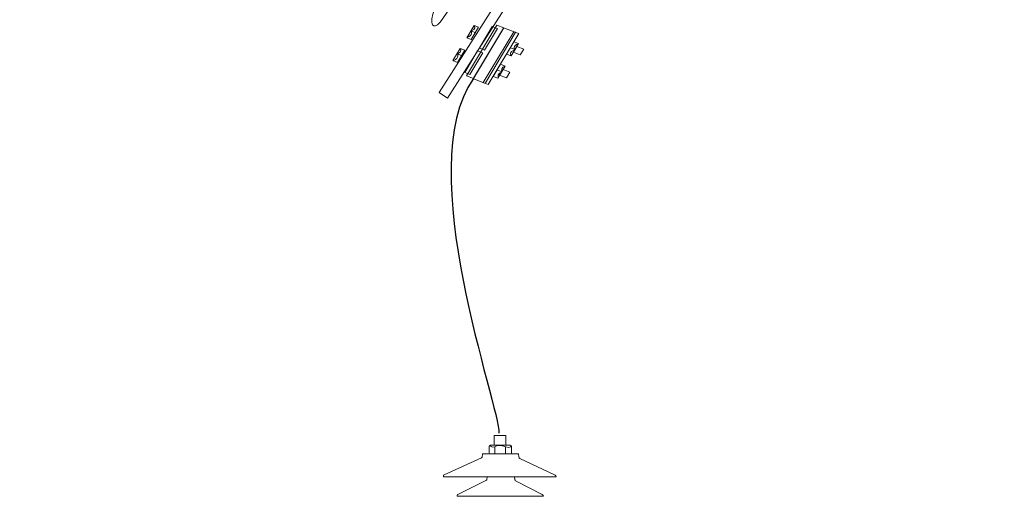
# Model space of a CAD drawing. Header units: centimetres. Extents: x -4644 to 5368, y -667 to 1552.
# Tile 16 of 48: x -1797 to -1715, y 295 to 335. Entities that reach past the tile are written whole.
import ezdxf

# ---------------------------------------------------------------- set-up
doc = ezdxf.new("R2010")
doc.units = ezdxf.units.CM
doc.header["$MEASUREMENT"] = 0
doc.layers.get('0').update_dxf_attribs({"linetype": 'CONTINUOUS'})
doc.layers.add('Warstwa 1', color=7, linetype='CONTINUOUS')

msp = doc.modelspace()

# ---------------------------------------------------------------- linework, layer by layer
at = {"color": 10}
msp.add_open_spline([(-1758.903, 329.732), (-1764.154, 322.395), (-1756.645, 302.233), (-1756.781, 300.271)], degree=3, dxfattribs=at)
at = {"layer": 'Warstwa 1', "color": 7, "lineweight": 18}
msp.add_lwpolyline([(-1757.179, 299.269), (-1756.195, 299.269), (-1756.195, 300.068), (-1757.179, 300.068), (-1757.179, 299.269)], close=True, dxfattribs=at)
at = {"layer": 'Warstwa 1', "color": 250, "lineweight": 70}
msp.add_open_spline([(-2181.252, -624.773), (-2181.252, -624.773), (-2181.252, 905.007), (-2181.252, 905.007), (-2181.252, 905.007), (-2181.252, 905.007), (-1129.835, 905.007), (-1129.835, 905.007), (-1129.835, 905.007), (-1129.835, 905.007), (-1129.835, -624.773), (-1129.835, -624.773), (-1129.835, -624.773), (-1129.835, -624.773), (-2181.252, -624.773), (-2181.252, -624.773)], degree=3, knots=[0, 0, 0, 0, 0.2, 0.2, 0.2, 0.2, 0.4, 0.4, 0.4, 0.4, 0.6, 0.6, 0.6, 0.6, 1, 1, 1, 1], dxfattribs=at)
at = {"layer": 'Warstwa 1', "color": 7, "lineweight": 9}
for points, knots in [([(-1758.088, 339.698), (-1758.088, 339.698), (-1754.68, 344.748), (-1754.68, 344.748), (-1754.68, 344.748), (-1754.148, 345.523), (-1754.399, 346.059), (-1755.388, 345.315), (-1755.388, 345.315), (-1755.388, 345.315), (-1756.788, 344.101), (-1756.788, 344.101), (-1756.788, 344.101), (-1757.223, 343.676), (-1757.938, 343.377), (-1758.157, 343.518), (-1758.157, 343.518), (-1758.157, 343.518), (-1759.269, 344.261), (-1759.269, 344.261), (-1759.269, 344.261), (-1759.269, 344.261), (-1761.024, 341.661), (-1761.024, 341.661), (-1761.024, 341.661), (-1761.024, 341.661), (-1762.779, 339.061), (-1762.779, 339.061), (-1762.779, 339.061), (-1762.779, 339.061), (-1761.666, 338.317), (-1761.666, 338.317), (-1761.666, 338.317), (-1761.453, 338.17), (-1761.46, 337.397), (-1761.69, 336.836), (-1761.69, 336.836), (-1761.69, 336.836), (-1762.29, 335.086), (-1762.29, 335.086), (-1762.29, 335.086), (-1762.608, 333.894), (-1762.015, 333.865), (-1761.496, 334.648), (-1761.496, 334.648), (-1761.496, 334.648), (-1758.088, 339.698), (-1758.088, 339.698)], [0, 0, 0, 0, 0.076923, 0.076923, 0.076923, 0.076923, 0.153846, 0.153846, 0.153846, 0.153846, 0.230769, 0.230769, 0.230769, 0.230769, 0.307692, 0.307692, 0.307692, 0.307692, 0.384615, 0.384615, 0.384615, 0.384615, 0.461538, 0.461538, 0.461538, 0.461538, 0.538462, 0.538462, 0.538462, 0.538462, 0.615385, 0.615385, 0.615385, 0.615385, 0.692308, 0.692308, 0.692308, 0.692308, 0.769231, 0.769231, 0.769231, 0.769231, 0.846154, 0.846154, 0.846154, 0.846154, 1, 1, 1, 1]), ([(-1751.999, 343.918), (-1751.999, 343.918), (-1761.753, 328.594), (-1761.753, 328.594), (-1761.753, 328.594), (-1761.753, 328.594), (-1761.063, 328.101), (-1761.063, 328.101), (-1761.063, 328.101), (-1761.063, 328.101), (-1751.309, 343.424), (-1751.309, 343.424), (-1751.309, 343.424), (-1751.309, 343.424), (-1751.999, 343.918), (-1751.999, 343.918)], [0, 0, 0, 0, 0.2, 0.2, 0.2, 0.2, 0.4, 0.4, 0.4, 0.4, 0.6, 0.6, 0.6, 0.6, 1, 1, 1, 1]), ([(-1756.945, 334.181), (-1756.945, 334.181), (-1759.482, 329.959), (-1759.482, 329.959), (-1759.482, 329.959), (-1759.482, 329.959), (-1758.903, 329.732), (-1758.903, 329.732), (-1758.903, 329.732), (-1758.903, 329.732), (-1756.366, 333.954), (-1756.366, 333.954), (-1756.366, 333.954), (-1756.366, 333.954), (-1756.945, 334.181), (-1756.945, 334.181)], [0, 0, 0, 0, 0.2, 0.2, 0.2, 0.2, 0.4, 0.4, 0.4, 0.4, 0.6, 0.6, 0.6, 0.6, 1, 1, 1, 1]), ([(-1758.47, 334.008), (-1758.47, 334.008), (-1759.084, 332.986), (-1759.084, 332.986), (-1759.084, 332.986), (-1759.084, 332.986), (-1759.462, 333.135), (-1759.462, 333.135), (-1759.462, 333.135), (-1759.462, 333.135), (-1758.849, 334.157), (-1758.849, 334.157), (-1758.849, 334.157), (-1758.849, 334.157), (-1758.47, 334.008), (-1758.47, 334.008)], [0, 0, 0, 0, 0.2, 0.2, 0.2, 0.2, 0.4, 0.4, 0.4, 0.4, 0.6, 0.6, 0.6, 0.6, 1, 1, 1, 1]), ([(-1756.405, 333.92), (-1756.405, 333.92), (-1758.894, 329.778), (-1758.894, 329.778), (-1758.894, 329.778), (-1758.907, 329.754), (-1758.897, 329.727), (-1758.87, 329.717), (-1758.87, 329.717), (-1758.87, 329.717), (-1757.985, 329.369), (-1757.985, 329.369), (-1757.985, 329.369), (-1757.958, 329.359), (-1757.925, 329.368), (-1757.911, 329.392), (-1757.911, 329.392), (-1757.911, 329.392), (-1755.422, 333.533), (-1755.422, 333.533), (-1755.422, 333.533), (-1755.408, 333.557), (-1755.419, 333.584), (-1755.446, 333.595), (-1755.446, 333.595), (-1755.446, 333.595), (-1756.33, 333.942), (-1756.33, 333.942), (-1756.33, 333.942), (-1756.357, 333.953), (-1756.391, 333.943), (-1756.405, 333.92)], [0, 0, 0, 0, 0.111111, 0.111111, 0.111111, 0.111111, 0.222222, 0.222222, 0.222222, 0.222222, 0.333333, 0.333333, 0.333333, 0.333333, 0.444444, 0.444444, 0.444444, 0.444444, 0.555556, 0.555556, 0.555556, 0.555556, 0.666667, 0.666667, 0.666667, 0.666667, 0.777778, 0.777778, 0.777778, 0.777778, 1, 1, 1, 1]), ([(-1758.407, 332.282), (-1758.407, 332.282), (-1757.337, 334.064), (-1757.337, 334.064), (-1757.337, 334.064), (-1757.337, 334.064), (-1756.903, 333.893), (-1756.903, 333.893), (-1756.903, 333.893), (-1756.903, 333.893), (-1757.974, 332.112), (-1757.974, 332.112), (-1757.974, 332.112), (-1757.974, 332.112), (-1758.407, 332.282), (-1758.407, 332.282)], [0, 0, 0, 0, 0.2, 0.2, 0.2, 0.2, 0.4, 0.4, 0.4, 0.4, 0.6, 0.6, 0.6, 0.6, 1, 1, 1, 1]), ([(-1755.135, 333.473), (-1755.135, 333.473), (-1757.678, 329.241), (-1757.678, 329.241), (-1757.678, 329.241), (-1757.678, 329.241), (-1758.086, 329.401), (-1758.086, 329.401), (-1758.086, 329.401), (-1758.086, 329.401), (-1755.543, 333.633), (-1755.543, 333.633), (-1755.543, 333.633), (-1755.543, 333.633), (-1755.135, 333.473), (-1755.135, 333.473)], [0, 0, 0, 0, 0.2, 0.2, 0.2, 0.2, 0.4, 0.4, 0.4, 0.4, 0.6, 0.6, 0.6, 0.6, 1, 1, 1, 1]), ([(-1755.162, 332.647), (-1755.162, 332.647), (-1755.776, 331.626), (-1755.776, 331.626), (-1755.776, 331.626), (-1755.776, 331.626), (-1756.155, 331.775), (-1756.155, 331.775), (-1756.155, 331.775), (-1756.155, 331.775), (-1755.541, 332.796), (-1755.541, 332.796), (-1755.541, 332.796), (-1755.541, 332.796), (-1755.162, 332.647), (-1755.162, 332.647)], [0, 0, 0, 0, 0.2, 0.2, 0.2, 0.2, 0.4, 0.4, 0.4, 0.4, 0.6, 0.6, 0.6, 0.6, 1, 1, 1, 1]), ([(-1759.616, 332.1), (-1759.616, 332.1), (-1760.23, 331.08), (-1760.23, 331.08), (-1760.23, 331.08), (-1760.23, 331.08), (-1760.609, 331.228), (-1760.609, 331.228), (-1760.609, 331.228), (-1760.609, 331.228), (-1759.995, 332.249), (-1759.995, 332.249), (-1759.995, 332.249), (-1759.995, 332.249), (-1759.616, 332.1), (-1759.616, 332.1)], [0, 0, 0, 0, 0.2, 0.2, 0.2, 0.2, 0.4, 0.4, 0.4, 0.4, 0.6, 0.6, 0.6, 0.6, 1, 1, 1, 1]), ([(-1759.624, 330.257), (-1759.624, 330.257), (-1758.554, 332.038), (-1758.554, 332.038), (-1758.554, 332.038), (-1758.554, 332.038), (-1758.12, 331.868), (-1758.12, 331.868), (-1758.12, 331.868), (-1758.12, 331.868), (-1759.191, 330.086), (-1759.191, 330.086), (-1759.191, 330.086), (-1759.191, 330.086), (-1759.624, 330.257), (-1759.624, 330.257)], [0, 0, 0, 0, 0.2, 0.2, 0.2, 0.2, 0.4, 0.4, 0.4, 0.4, 0.6, 0.6, 0.6, 0.6, 1, 1, 1, 1]), ([(-1755.293, 332.412), (-1755.293, 332.412), (-1755.58, 331.935), (-1755.58, 331.935), (-1755.58, 331.935), (-1755.58, 331.935), (-1755.01, 331.711), (-1755.01, 331.711), (-1755.01, 331.711), (-1755.01, 331.711), (-1754.723, 332.189), (-1754.723, 332.189), (-1754.723, 332.189), (-1754.723, 332.189), (-1755.293, 332.412), (-1755.293, 332.412)], [0, 0, 0, 0, 0.2, 0.2, 0.2, 0.2, 0.4, 0.4, 0.4, 0.4, 0.6, 0.6, 0.6, 0.6, 1, 1, 1, 1]), ([(-1756.264, 330.784), (-1756.264, 330.784), (-1756.878, 329.763), (-1756.878, 329.763), (-1756.878, 329.763), (-1756.878, 329.763), (-1757.257, 329.912), (-1757.257, 329.912), (-1757.257, 329.912), (-1757.257, 329.912), (-1756.643, 330.933), (-1756.643, 330.933), (-1756.643, 330.933), (-1756.643, 330.933), (-1756.264, 330.784), (-1756.264, 330.784)], [0, 0, 0, 0, 0.2, 0.2, 0.2, 0.2, 0.4, 0.4, 0.4, 0.4, 0.6, 0.6, 0.6, 0.6, 1, 1, 1, 1]), ([(-1756.436, 330.489), (-1756.436, 330.489), (-1756.723, 330.011), (-1756.723, 330.011), (-1756.723, 330.011), (-1756.723, 330.011), (-1756.153, 329.788), (-1756.153, 329.788), (-1756.153, 329.788), (-1756.153, 329.788), (-1755.866, 330.265), (-1755.866, 330.265), (-1755.866, 330.265), (-1755.866, 330.265), (-1756.436, 330.489), (-1756.436, 330.489)], [0, 0, 0, 0, 0.2, 0.2, 0.2, 0.2, 0.4, 0.4, 0.4, 0.4, 0.6, 0.6, 0.6, 0.6, 1, 1, 1, 1])]:
    msp.add_open_spline(points, degree=3, knots=knots, dxfattribs=at)
at = {"layer": 'Warstwa 1', "color": 250, "lineweight": 9}
for points in [[(-1758.832, 334.154), (-1758.832, 334.154), (-1758.652, 333.794), (-1759.077, 333.718)], [(-1759.086, 333.687), (-1759.086, 333.687), (-1758.891, 333.382), (-1759.441, 333.126)], [(-1758.714, 333.541), (-1758.714, 333.541), (-1759.108, 333.695), (-1759.108, 333.695)], [(-1755.473, 332.13), (-1755.473, 332.13), (-1755.697, 332.477), (-1755.169, 332.635)], [(-1760.225, 331.777), (-1760.225, 331.777), (-1760.03, 331.472), (-1760.58, 331.217)], [(-1759.963, 332.243), (-1759.963, 332.243), (-1759.802, 331.992), (-1760.255, 331.782)], [(-1759.89, 331.646), (-1759.89, 331.646), (-1760.255, 331.789), (-1760.255, 331.789)], [(-1755.765, 331.622), (-1755.765, 331.622), (-1755.989, 331.968), (-1755.462, 332.126)], [(-1755.466, 332.143), (-1755.466, 332.143), (-1755.83, 332.286), (-1755.83, 332.286)], [(-1756.586, 330.249), (-1756.586, 330.249), (-1756.929, 330.216), (-1756.844, 329.818)], [(-1756.53, 330.311), (-1756.53, 330.311), (-1756.924, 330.466), (-1756.924, 330.466)], [(-1756.299, 330.756), (-1756.299, 330.756), (-1756.642, 330.724), (-1756.557, 330.325)]]:
    msp.add_open_spline(points, degree=3, dxfattribs=at)
at = {"layer": 'Warstwa 1', "color": 7, "lineweight": 18}
for points, knots in [([(-1757.503, 299.266), (-1757.503, 299.266), (-1755.823, 299.266), (-1755.823, 299.266), (-1755.823, 299.266), (-1755.769, 299.266), (-1755.726, 299.221), (-1755.726, 299.167), (-1755.726, 299.167), (-1755.726, 299.167), (-1755.726, 298.635), (-1755.726, 298.635), (-1755.726, 298.635), (-1755.726, 298.581), (-1755.769, 298.536), (-1755.823, 298.536), (-1755.823, 298.536), (-1755.823, 298.536), (-1757.503, 298.536), (-1757.503, 298.536), (-1757.503, 298.536), (-1757.557, 298.536), (-1757.601, 298.581), (-1757.601, 298.635), (-1757.601, 298.635), (-1757.601, 298.635), (-1757.601, 299.167), (-1757.601, 299.167), (-1757.601, 299.167), (-1757.601, 299.221), (-1757.557, 299.266), (-1757.503, 299.266)], [0, 0, 0, 0, 0.111111, 0.111111, 0.111111, 0.111111, 0.222222, 0.222222, 0.222222, 0.222222, 0.333333, 0.333333, 0.333333, 0.333333, 0.444444, 0.444444, 0.444444, 0.444444, 0.555556, 0.555556, 0.555556, 0.555556, 0.666667, 0.666667, 0.666667, 0.666667, 0.777778, 0.777778, 0.777778, 0.777778, 1, 1, 1, 1]), ([(-1758.145, 298.536), (-1758.145, 298.536), (-1755.156, 298.536), (-1755.156, 298.536), (-1755.156, 298.536), (-1755.156, 298.536), (-1755.13, 298.257), (-1755.13, 298.257), (-1755.13, 298.257), (-1755.13, 298.257), (-1755.106, 298.209), (-1755.106, 298.209), (-1755.106, 298.209), (-1755.106, 298.209), (-1755.051, 298.166), (-1755.051, 298.166), (-1755.051, 298.166), (-1755.051, 298.166), (-1752.15, 296.798), (-1752.15, 296.798), (-1752.15, 296.798), (-1752.15, 296.798), (-1752.103, 296.777), (-1752.103, 296.777), (-1752.103, 296.777), (-1752.103, 296.777), (-1752.054, 296.727), (-1752.054, 296.727), (-1752.054, 296.727), (-1752.054, 296.727), (-1752.027, 296.669), (-1752.027, 296.669), (-1752.027, 296.669), (-1752.027, 296.669), (-1752.021, 296.619), (-1752.021, 296.619), (-1752.021, 296.619), (-1752.021, 296.619), (-1761.38, 296.619), (-1761.38, 296.619), (-1761.38, 296.619), (-1761.38, 296.619), (-1761.403, 296.661), (-1761.403, 296.661), (-1761.403, 296.661), (-1761.403, 296.661), (-1761.404, 296.718), (-1761.404, 296.718), (-1761.404, 296.718), (-1761.404, 296.718), (-1761.379, 296.78), (-1761.379, 296.78), (-1761.379, 296.78), (-1761.379, 296.78), (-1761.336, 296.803), (-1761.336, 296.803), (-1761.336, 296.803), (-1761.336, 296.803), (-1758.228, 298.217), (-1758.228, 298.217), (-1758.228, 298.217), (-1758.228, 298.217), (-1758.2, 298.24), (-1758.2, 298.24), (-1758.2, 298.24), (-1758.2, 298.24), (-1758.188, 298.275), (-1758.188, 298.275), (-1758.188, 298.275), (-1758.188, 298.275), (-1758.145, 298.536), (-1758.145, 298.536)], [0, 0, 0, 0, 0.052632, 0.052632, 0.052632, 0.052632, 0.105263, 0.105263, 0.105263, 0.105263, 0.157895, 0.157895, 0.157895, 0.157895, 0.210526, 0.210526, 0.210526, 0.210526, 0.263158, 0.263158, 0.263158, 0.263158, 0.315789, 0.315789, 0.315789, 0.315789, 0.368421, 0.368421, 0.368421, 0.368421, 0.421053, 0.421053, 0.421053, 0.421053, 0.473684, 0.473684, 0.473684, 0.473684, 0.526316, 0.526316, 0.526316, 0.526316, 0.578947, 0.578947, 0.578947, 0.578947, 0.631579, 0.631579, 0.631579, 0.631579, 0.684211, 0.684211, 0.684211, 0.684211, 0.736842, 0.736842, 0.736842, 0.736842, 0.789474, 0.789474, 0.789474, 0.789474, 0.842105, 0.842105, 0.842105, 0.842105, 0.894737, 0.894737, 0.894737, 0.894737, 1, 1, 1, 1]), ([(-1757.759, 296.62), (-1757.759, 296.62), (-1755.48, 296.62), (-1755.48, 296.62), (-1755.48, 296.62), (-1755.48, 296.62), (-1755.46, 296.387), (-1755.46, 296.387), (-1755.46, 296.387), (-1755.46, 296.387), (-1755.442, 296.347), (-1755.442, 296.347), (-1755.442, 296.347), (-1755.442, 296.347), (-1755.4, 296.311), (-1755.4, 296.311), (-1755.4, 296.311), (-1755.4, 296.311), (-1753.187, 295.167), (-1753.187, 295.167), (-1753.187, 295.167), (-1753.187, 295.167), (-1753.151, 295.148), (-1753.151, 295.148), (-1753.151, 295.148), (-1753.151, 295.148), (-1753.114, 295.107), (-1753.114, 295.107), (-1753.114, 295.107), (-1753.114, 295.107), (-1753.093, 295.058), (-1753.093, 295.058), (-1753.093, 295.058), (-1753.093, 295.058), (-1753.089, 295.017), (-1753.089, 295.017), (-1753.089, 295.017), (-1753.089, 295.017), (-1760.226, 295.017), (-1760.226, 295.017), (-1760.226, 295.017), (-1760.226, 295.017), (-1760.244, 295.052), (-1760.244, 295.052), (-1760.244, 295.052), (-1760.244, 295.052), (-1760.245, 295.099), (-1760.245, 295.099), (-1760.245, 295.099), (-1760.245, 295.099), (-1760.226, 295.151), (-1760.226, 295.151), (-1760.226, 295.151), (-1760.226, 295.151), (-1760.193, 295.17), (-1760.193, 295.17), (-1760.193, 295.17), (-1760.193, 295.17), (-1757.823, 296.353), (-1757.823, 296.353), (-1757.823, 296.353), (-1757.823, 296.353), (-1757.801, 296.373), (-1757.801, 296.373), (-1757.801, 296.373), (-1757.801, 296.373), (-1757.792, 296.401), (-1757.792, 296.401), (-1757.792, 296.401), (-1757.792, 296.401), (-1757.759, 296.62), (-1757.759, 296.62)], [0, 0, 0, 0, 0.052632, 0.052632, 0.052632, 0.052632, 0.105263, 0.105263, 0.105263, 0.105263, 0.157895, 0.157895, 0.157895, 0.157895, 0.210526, 0.210526, 0.210526, 0.210526, 0.263158, 0.263158, 0.263158, 0.263158, 0.315789, 0.315789, 0.315789, 0.315789, 0.368421, 0.368421, 0.368421, 0.368421, 0.421053, 0.421053, 0.421053, 0.421053, 0.473684, 0.473684, 0.473684, 0.473684, 0.526316, 0.526316, 0.526316, 0.526316, 0.578947, 0.578947, 0.578947, 0.578947, 0.631579, 0.631579, 0.631579, 0.631579, 0.684211, 0.684211, 0.684211, 0.684211, 0.736842, 0.736842, 0.736842, 0.736842, 0.789474, 0.789474, 0.789474, 0.789474, 0.842105, 0.842105, 0.842105, 0.842105, 0.894737, 0.894737, 0.894737, 0.894737, 1, 1, 1, 1])]:
    msp.add_open_spline(points, degree=3, knots=knots, dxfattribs=at)
at = {"layer": 'Warstwa 1', "color": 250, "lineweight": 18}
msp.add_open_spline([(-1757.55, 299.253), (-1757.55, 299.253), (-1757.384, 299.015), (-1757.139, 299.135), (-1757.139, 299.135), (-1756.893, 299.255), (-1756.647, 299.3), (-1756.221, 299.135), (-1756.221, 299.135), (-1755.795, 298.971), (-1755.765, 299.246), (-1755.745, 299.207)], degree=3, knots=[0, 0, 0, 0, 0.25, 0.25, 0.25, 0.25, 0.5, 0.5, 0.5, 0.5, 1, 1, 1, 1], dxfattribs=at)
for points in [[(-1757.128, 299.147), (-1757.128, 299.147), (-1757.128, 298.547), (-1757.128, 298.547)], [(-1756.224, 299.147), (-1756.224, 299.147), (-1756.224, 298.547), (-1756.224, 298.547)]]:
    msp.add_open_spline(points, degree=3, dxfattribs=at)

doc.saveas('drawing.dxf')
